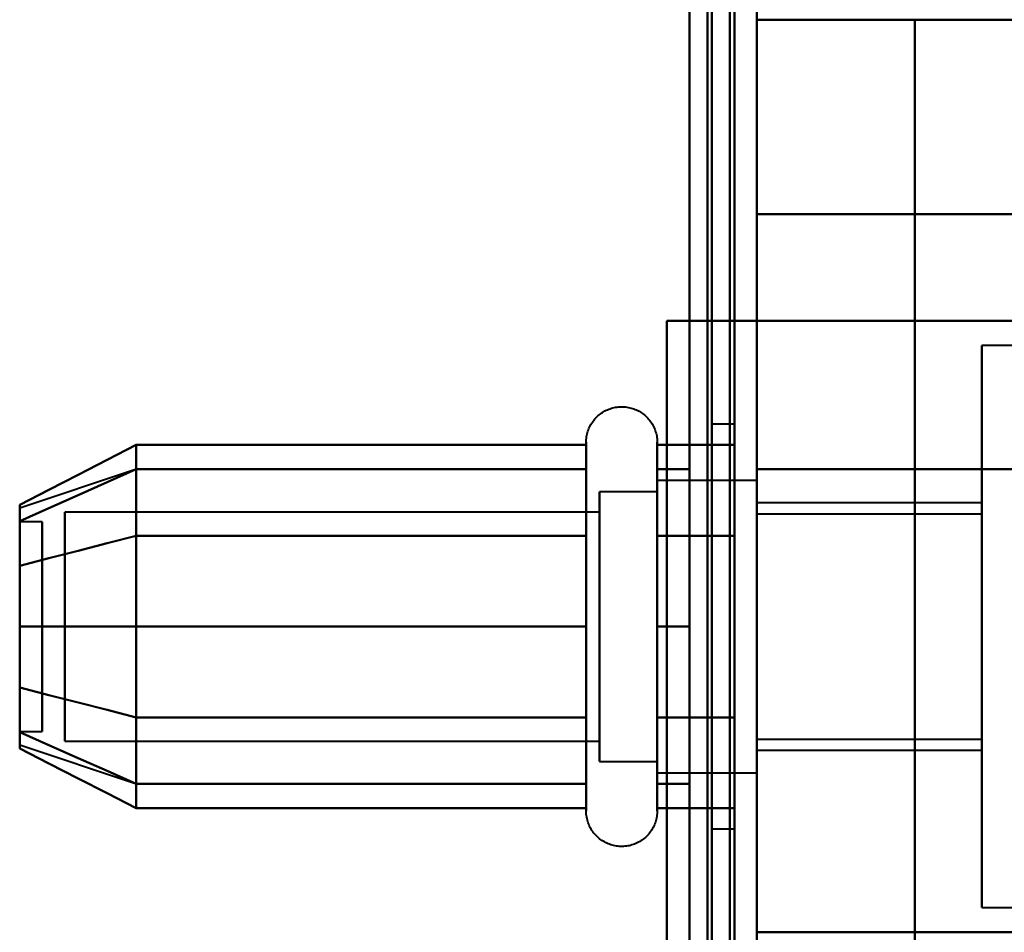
# Model space of a CAD drawing. Header units: millimetres. Extents: x -1087 to 1688, y -120 to 1210.
# Tile 62 of 92: x 724 to 746, y 275 to 295. Entities that reach past the tile are written whole.
import ezdxf

# ---------------------------------------------------------------- set-up
doc = ezdxf.new("R2010")
doc.units = ezdxf.units.MM
doc.layers.add('A-GENM', color=13, linetype='Continuous', lineweight=40)
doc.layers.add('G-IMPT', color=8, linetype='Continuous', lineweight=40)

# ---------------------------------------------------------------- blocks, each defined once
blk = doc.blocks.new('Maintenance r21 - Maintenance r21-762144-Arrière')
at = {"layer": 'A-GENM'}
for p, q in [((740, 1138), (740, 0)), ((740, 0), (740, 1138))]:
    blk.add_line(p, q, dxfattribs=at)
blk = doc.blocks.new('Souche connecteur circulaire R23 - Souche connecteur circulaire R23-762142-Arrière')
at = {"layer": 'A-GENM'}
blk.add_line((740, 380), (740, 180), dxfattribs=at)
blk = doc.blocks.new('NEXA 2000 CALQUES_dwg-762145-Arrière')
at = {"layer": 'G-IMPT'}
for p, q in [((739.5, 129.472), (739.5, 1137.272)), ((740, 128.972), (740, 1102.772)), ((739.5, 182.372), (739.5, 584.372)), ((739.5, 182.372), (739.5, 584.372)), ((740, 584.372), (740, 182.372)), ((740, 584.372), (740, 182.372)), ((739.5, 383.372), (739.5, 182.372)), ((740, 182.372), (740, 383.372)), ((750.5, 295.372), (740, 295.372)), ((740, 291.05), (740, 295.372)), ((740, 295.372), (740, 291.05)), ((740, 221.05), (740, 291.05)), ((740, 291.05), (740, 221.05)), ((739.4, 288.672), (740, 288.672)), ((740, 288.672), (739.4, 288.672)), ((740, 288.672), (740, 285.372)), ((740, 285.372), (740, 288.672)), ((769.77, 288.122), (745, 288.122)), ((745, 281.872), (745, 288.122)), ((745, 288.122), (745, 281.872)), ((739.5, 286.372), (739, 286.372)), ((739, 286.372), (739, 281.872)), ((739, 281.872), (739, 286.372)), ((739.5, 286.372), (739.5, 277.372)), ((739.5, 286.372), (739.5, 277.372)), ((739.5, 281.872), (739.5, 286.372)), ((739.5, 281.872), (739.5, 286.372)), ((736.204, 277.772), (736.204, 285.972)), ((736.204, 281.872), (736.204, 285.972)), ((736.204, 283.922), (736.204, 285.972)), ((737.785, 285.972), (737.785, 277.772)), ((737.785, 285.972), (737.785, 281.872)), ((737.785, 285.972), (737.785, 283.922)), ((726.189, 285.367), (723.611, 284.508)), ((736.204, 277.772), (736.204, 285.423)), ((737.785, 285.423), (737.785, 277.772)), ((740, 285.122), (737.785, 285.122)), ((740, 285.122), (737.785, 285.122)), ((737.785, 280.247), (737.785, 285.122)), ((737.785, 285.122), (737.785, 283.497)), ((737.785, 281.872), (737.785, 285.122)), ((737.785, 285.122), (737.785, 281.872)), ((737.785, 285.122), (737.785, 278.622)), ((740, 285.122), (740, 278.622)), ((740, 285.122), (740, 278.622)), ((740, 284.687), (740, 285.122)), ((740, 279.058), (740, 285.122)), ((740, 285.122), (740, 278.622)), ((740, 285.122), (740, 278.622)), ((740, 278.622), (740, 285.122)), ((740, 278.622), (740, 285.122)), ((737.785, 284.872), (736.5, 284.872)), ((737.785, 284.872), (736.5, 284.872)), ((736.5, 279.274), (736.5, 284.872)), ((736.5, 284.872), (736.5, 280.372)), ((736.5, 278.872), (736.5, 284.872)), ((736.5, 278.872), (736.5, 284.872)), ((736.5, 284.872), (736.5, 281.872)), ((737.785, 280.372), (737.785, 284.872)), ((737.785, 284.872), (737.785, 280.372)), ((737.785, 281.872), (737.785, 284.872)), ((737.785, 284.872), (737.785, 281.872)), ((737.785, 284.687), (737.785, 278.622)), ((740, 278.622), (740, 284.687)), ((745, 284.622), (740, 284.622)), ((740, 284.622), (740, 281.872)), ((740, 281.872), (740, 284.622)), ((745, 284.622), (745, 281.872)), ((745, 281.872), (745, 284.622)), ((736.5, 284.421), (724.611, 284.421)), ((736.5, 284.421), (724.611, 284.421)), ((724.611, 279.665), (724.611, 284.421)), ((724.611, 284.421), (724.611, 279.665)), ((724.611, 279.324), (724.611, 284.421)), ((724.611, 279.324), (724.611, 284.421)), ((724.611, 284.421), (724.611, 279.324)), ((724.611, 284.421), (724.611, 279.324)), ((736.5, 278.872), (736.5, 284.47)), ((736.5, 279.665), (736.5, 284.421)), ((736.5, 284.421), (736.5, 279.665)), ((736.5, 279.324), (736.5, 284.421)), ((736.5, 279.324), (736.5, 284.421)), ((736.5, 284.421), (736.5, 279.324)), ((736.5, 284.421), (736.5, 279.324)), ((745, 284.372), (740, 284.372)), ((740, 281.872), (740, 284.372)), ((740, 284.372), (740, 281.872)), ((745, 284.372), (745, 281.872)), ((745, 281.872), (745, 284.372)), ((724.111, 284.202), (723.611, 284.202)), ((724.111, 284.202), (723.611, 284.202)), ((723.611, 284.202), (723.611, 279.98)), ((723.611, 279.98), (723.611, 284.202)), ((723.611, 284.202), (723.611, 280.914)), ((723.611, 280.914), (723.611, 284.202)), ((724.111, 284.202), (724.111, 279.98)), ((724.111, 279.98), (724.111, 284.202)), ((724.111, 284.202), (724.111, 280.914)), ((724.111, 280.914), (724.111, 284.202)), ((724.611, 279.324), (724.611, 284.079)), ((724.611, 284.079), (724.611, 279.324)), ((736.204, 278.322), (736.204, 283.922)), ((736.5, 279.324), (736.5, 284.079)), ((736.5, 284.079), (736.5, 279.324)), ((737.785, 283.922), (737.785, 278.322)), ((723.611, 283.764), (723.611, 279.542)), ((723.611, 279.542), (723.611, 283.764)), ((724.111, 283.764), (724.111, 279.542)), ((724.111, 279.542), (724.111, 283.764)), ((737.785, 278.622), (737.785, 283.497)), ((737.785, 283.497), (737.785, 279.058)), ((736.5, 283.372), (736.5, 279.274)), ((737.785, 278.872), (737.785, 283.372)), ((737.785, 283.372), (737.785, 278.872)), ((723.611, 282.831), (723.611, 279.542)), ((723.611, 279.542), (723.611, 282.831)), ((724.111, 282.831), (724.111, 279.542)), ((724.111, 279.542), (724.111, 282.831)), ((736.204, 277.772), (736.204, 281.872)), ((736.5, 281.872), (736.5, 278.872)), ((736.5, 281.872), (736.5, 278.872)), ((737.785, 281.872), (737.785, 277.772)), ((737.785, 278.872), (737.785, 281.872)), ((737.785, 278.622), (737.785, 281.872)), ((737.785, 281.872), (737.785, 278.872)), ((737.785, 281.872), (737.785, 278.622)), ((739, 281.872), (739, 277.372)), ((739, 277.372), (739, 281.872)), ((739.5, 277.372), (739.5, 281.872)), ((740, 279.372), (740, 281.872)), ((740, 281.872), (740, 279.372)), ((740, 281.872), (740, 279.122)), ((740, 279.122), (740, 281.872)), ((745, 281.872), (745, 279.372)), ((745, 279.372), (745, 281.872)), ((745, 275.622), (745, 281.872)), ((745, 281.872), (745, 279.122)), ((745, 279.122), (745, 281.872)), ((745, 281.872), (745, 275.622)), ((736.5, 280.372), (736.5, 278.872)), ((723.611, 279.542), (724.111, 279.542)), ((723.611, 279.542), (724.111, 279.542)), ((724.611, 279.324), (736.5, 279.324)), ((724.611, 279.324), (736.5, 279.324)), ((740, 279.372), (745, 279.372)), ((726.189, 278.377), (723.611, 279.237)), ((740, 279.122), (745, 279.122)), ((736.5, 278.872), (737.785, 278.872)), ((736.5, 278.872), (737.785, 278.872)), ((737.785, 278.622), (740, 278.622)), ((737.785, 278.622), (740, 278.622)), ((739, 277.372), (739.5, 277.372)), ((745, 275.622), (769.77, 275.622))]:
    blk.add_line(p, q, dxfattribs=at)
at = {"layer": 'G-IMPT', "flags": 128}
for points in [[(739.4, 128.972), (739.4, 381.172), (739.4, 633.372), (739.4, 885.572), (739.4, 1137.772)], [(739.4, 1137.772), (739.4, 885.572), (739.4, 633.372), (739.4, 381.172), (739.4, 128.972)], [(739.4, 128.972), (739.4, 381.172), (739.4, 633.372), (739.4, 885.572), (739.4, 1137.772)], [(739.5, 1137.772), (739.5, 885.572), (739.5, 633.372), (739.5, 381.172), (739.5, 128.972)], [(740, 1137.772), (740, 885.572), (740, 633.372), (740, 381.172), (740, 128.972)], [(740, 128.972), (740, 381.172), (740, 633.372), (740, 885.572), (740, 1137.772)], [(738.9, 1137.272), (738.9, 885.322), (738.9, 633.372), (738.9, 381.422), (738.9, 129.472)], [(738.9, 129.472), (738.9, 381.422), (738.9, 633.372), (738.9, 885.322), (738.9, 1137.272)], [(738.9, 1137.272), (738.9, 885.322), (738.9, 633.372), (738.9, 381.422), (738.9, 129.472)], [(739, 129.472), (739, 381.422), (739, 633.372), (739, 885.322), (739, 1137.272)], [(739, 1137.272), (739, 885.322), (739, 633.372), (739, 381.422), (739, 129.472)], [(739, 129.472), (739, 381.422), (739, 633.372), (739, 885.322), (739, 1137.272)], [(739.5, 129.472), (739.5, 381.422), (739.5, 633.372), (739.5, 885.322), (739.5, 1137.272)], [(739.5, 1137.272), (739.5, 885.322), (739.5, 633.372), (739.5, 381.422), (739.5, 129.472)], [(739.5, 129.472), (739.5, 381.422), (739.5, 633.372), (739.5, 885.322), (739.5, 1137.272)], [(739.5, 1137.272), (739.5, 885.322), (739.5, 633.372), (739.5, 381.422), (739.5, 129.472)], [(739.5, 129.472), (739.5, 381.422), (739.5, 633.372), (739.5, 885.322), (739.5, 1137.272)], [(739.5, 1137.272), (739.5, 885.322), (739.5, 633.372), (739.5, 381.422), (739.5, 129.472)], [(739.4, 1102.772), (739.4, 859.322), (739.4, 615.872), (739.4, 372.422), (739.4, 128.972)], [(739.4, 128.972), (739.4, 372.422), (739.4, 615.872), (739.4, 859.322), (739.4, 1102.772)], [(739.4, 1102.772), (739.4, 859.322), (739.4, 615.872), (739.4, 372.422), (739.4, 128.972)], [(739.5, 128.972), (739.5, 372.422), (739.5, 615.872), (739.5, 859.322), (739.5, 1102.772)], [(740, 128.972), (740, 372.422), (740, 615.872), (740, 859.322), (740, 1102.772)], [(740, 1102.772), (740, 859.322), (740, 615.872), (740, 372.422), (740, 128.972)], [(738.5, 1102.272), (738.5, 859.072), (738.5, 615.872), (738.5, 372.672), (738.5, 129.472)], [(738.5, 129.472), (738.5, 372.672), (738.5, 615.872), (738.5, 859.072), (738.5, 1102.272)], [(738.5, 1102.272), (738.5, 859.072), (738.5, 615.872), (738.5, 372.672), (738.5, 129.472)], [(738.5, 129.472), (738.5, 372.672), (738.5, 615.872), (738.5, 859.072), (738.5, 1102.272)], [(738.5, 288.672), (738.5, 452.272), (738.5, 615.872), (738.5, 779.472), (738.5, 943.072)], [(738.5, 288.672), (738.5, 452.272), (738.5, 615.872), (738.5, 779.472), (738.5, 943.072)], [(738.5, 943.072), (738.5, 779.472), (738.5, 615.872), (738.5, 452.272), (738.5, 288.672)], [(738.5, 943.072), (738.5, 779.472), (738.5, 615.872), (738.5, 452.272), (738.5, 288.672)], [(739.4, 288.672), (739.4, 452.272), (739.4, 615.872), (739.4, 779.472), (739.4, 943.072)], [(739.4, 943.072), (739.4, 779.472), (739.4, 615.872), (739.4, 452.272), (739.4, 288.672)], [(739.4, 288.672), (739.4, 452.272), (739.4, 615.872), (739.4, 779.472), (739.4, 943.072)], [(739.5, 943.072), (739.5, 779.472), (739.5, 615.872), (739.5, 452.272), (739.5, 288.672)], [(740, 288.672), (740, 452.272), (740, 615.872), (740, 779.472), (740, 943.072)], [(740, 943.072), (740, 779.472), (740, 615.872), (740, 452.272), (740, 288.672)], [(740, 943.072), (740, 779.472), (740, 615.872), (740, 452.272), (740, 288.672)], [(740, 288.672), (740, 452.272), (740, 615.872), (740, 779.472), (740, 943.072)], [(738.5, 195.872), (738.5, 225.872), (738.5, 255.872), (738.5, 285.872), (738.5, 315.872)], [(738.5, 315.872), (738.5, 285.872), (738.5, 255.872), (738.5, 225.872), (738.5, 195.872)], [(738.5, 195.872), (738.5, 225.872), (738.5, 255.872), (738.5, 285.872), (738.5, 315.872)], [(738.5, 315.872), (738.5, 285.872), (738.5, 255.872), (738.5, 225.872), (738.5, 195.872)], [(739.5, 315.872), (739.5, 285.872), (739.5, 255.872), (739.5, 225.872), (739.5, 195.872)], [(739.5, 195.872), (739.5, 225.872), (739.5, 255.872), (739.5, 285.872), (739.5, 315.872)], [(739.5, 315.872), (739.5, 285.872), (739.5, 255.872), (739.5, 225.872), (739.5, 195.872)], [(739.5, 195.872), (739.5, 225.872), (739.5, 255.872), (739.5, 285.872), (739.5, 315.872)], [(750.5, 295.372), (747.875, 295.372), (745.25, 295.372), (742.625, 295.372), (740, 295.372)], [(740, 216.372), (740, 236.122), (740, 255.872), (740, 275.622), (740, 295.372)], [(740, 295.372), (740.877, 295.372), (741.754, 295.372), (742.631, 295.372), (743.509, 295.372)], [(743.509, 295.372), (742.631, 295.372), (741.754, 295.372), (740.877, 295.372), (740, 295.372)], [(740, 295.372), (742.625, 295.372), (745.25, 295.372), (747.875, 295.372), (750.5, 295.372)], [(740, 295.372), (740, 275.622), (740, 255.872), (740, 236.122), (740, 216.372)], [(743.509, 295.372), (743.509, 275.622), (743.509, 255.872), (743.509, 236.122), (743.509, 216.372)], [(743.509, 216.372), (743.509, 236.122), (743.509, 255.872), (743.509, 275.622), (743.509, 295.372)], [(746, 295.372), (745.377, 295.372), (744.754, 295.372), (744.131, 295.372), (743.509, 295.372)], [(750.5, 291.05), (747.875, 291.05), (745.25, 291.05), (742.625, 291.05), (740, 291.05)], [(740, 291.05), (742.625, 291.05), (745.25, 291.05), (747.875, 291.05), (750.5, 291.05)], [(738, 223.072), (738, 239.472), (738, 255.872), (738, 272.272), (738, 288.672)], [(738, 288.672), (738, 272.272), (738, 255.872), (738, 239.472), (738, 223.072)], [(738, 223.072), (738, 239.472), (738, 255.872), (738, 272.272), (738, 288.672)], [(738, 288.672), (738.5, 288.672), (739, 288.672), (739.5, 288.672), (740, 288.672)], [(738, 288.672), (738.35, 288.672), (738.7, 288.672), (739.05, 288.672), (739.4, 288.672)], [(740, 288.672), (739.5, 288.672), (739, 288.672), (738.5, 288.672), (738, 288.672)], [(738, 223.072), (738, 239.472), (738, 255.872), (738, 272.272), (738, 288.672)], [(738, 288.672), (738.125, 288.672), (738.25, 288.672), (738.375, 288.672), (738.5, 288.672)], [(738, 288.672), (738, 272.272), (738, 255.872), (738, 239.472), (738, 223.072)], [(739.4, 288.672), (739.05, 288.672), (738.7, 288.672), (738.35, 288.672), (738, 288.672)], [(738.5, 288.672), (738.375, 288.672), (738.25, 288.672), (738.125, 288.672), (738, 288.672)], [(738, 288.672), (738.375, 288.672), (738.75, 288.672), (739.125, 288.672), (739.5, 288.672)], [(739.5, 288.672), (739.125, 288.672), (738.75, 288.672), (738.375, 288.672), (738, 288.672)], [(738, 288.672), (738, 272.272), (738, 255.872), (738, 239.472), (738, 223.072)], [(738.5, 288.672), (738.725, 288.672), (738.95, 288.672), (739.175, 288.672), (739.4, 288.672)], [(739.45, 288.672), (739.212, 288.672), (738.975, 288.672), (738.737, 288.672), (738.5, 288.672)], [(739.5, 288.672), (739.487, 288.672), (739.475, 288.672), (739.462, 288.672), (739.45, 288.672)], [(739.5, 288.672), (739.5, 272.272), (739.5, 255.872), (739.5, 239.472), (739.5, 223.072)], [(739.5, 223.072), (739.5, 239.472), (739.5, 255.872), (739.5, 272.272), (739.5, 288.672)], [(740, 223.072), (740, 239.472), (740, 255.872), (740, 272.272), (740, 288.672)], [(740, 288.672), (740, 272.272), (740, 255.872), (740, 239.472), (740, 223.072)], [(740, 288.672), (740, 272.272), (740, 255.872), (740, 239.472), (740, 223.072)], [(740, 223.072), (740, 239.472), (740, 255.872), (740, 272.272), (740, 288.672)], [(740, 288.672), (745.543, 288.672), (751.085, 288.672), (756.628, 288.672), (762.17, 288.672)], [(769.152, 288.672), (761.864, 288.672), (754.576, 288.672), (747.288, 288.672), (740, 288.672)], [(740, 288.672), (740, 272.272), (740, 255.872), (740, 239.472), (740, 223.072)], [(740, 288.672), (747.288, 288.672), (754.576, 288.672), (761.864, 288.672), (769.152, 288.672)], [(762.17, 288.672), (756.628, 288.672), (751.085, 288.672), (745.543, 288.672), (740, 288.672)], [(740, 223.072), (740, 239.472), (740, 255.872), (740, 272.272), (740, 288.672)], [(736.204, 285.972), (736.205, 286.004), (736.207, 286.035), (736.21, 286.067), (736.214, 286.098), (736.22, 286.129), (736.227, 286.16), (736.235, 286.191), (736.244, 286.221), (736.255, 286.251), (736.267, 286.28), (736.28, 286.309), (736.294, 286.337), (736.309, 286.365), (736.325, 286.392), (736.342, 286.419), (736.361, 286.444), (736.38, 286.469), (736.4, 286.493), (736.422, 286.517), (736.444, 286.539), (736.467, 286.561), (736.491, 286.582), (736.516, 286.601), (736.541, 286.62), (736.568, 286.637), (736.595, 286.654), (736.622, 286.669), (736.65, 286.684), (736.679, 286.697), (736.708, 286.709), (736.738, 286.72), (736.768, 286.73), (736.799, 286.738), (736.829, 286.745), (736.86, 286.751), (736.892, 286.756), (736.923, 286.759), (736.955, 286.762), (736.986, 286.763), (737.018, 286.762), (737.049, 286.761), (737.081, 286.758), (737.112, 286.754), (737.143, 286.749), (737.174, 286.742), (737.205, 286.734), (737.235, 286.725), (737.265, 286.715), (737.295, 286.704), (737.324, 286.691), (737.352, 286.677), (737.38, 286.662), (737.407, 286.646), (737.434, 286.629), (737.46, 286.611), (737.485, 286.592), (737.509, 286.572), (737.533, 286.551), (737.556, 286.529), (737.578, 286.506), (737.598, 286.482), (737.618, 286.458), (737.637, 286.433), (737.655, 286.407), (737.672, 286.38), (737.688, 286.352), (737.702, 286.324), (737.716, 286.296), (737.728, 286.267), (737.739, 286.237), (737.749, 286.207), (737.758, 286.177), (737.766, 286.146), (737.772, 286.115), (737.777, 286.084), (737.781, 286.052), (737.784, 286.021), (737.785, 285.989), (737.785, 285.972)], [(736.204, 285.972), (736.205, 286.004), (736.207, 286.035), (736.21, 286.067), (736.214, 286.098), (736.22, 286.129), (736.227, 286.16), (736.235, 286.191), (736.244, 286.221), (736.255, 286.251), (736.267, 286.28), (736.28, 286.309), (736.294, 286.337), (736.309, 286.365), (736.325, 286.392), (736.342, 286.419), (736.361, 286.444), (736.38, 286.469), (736.4, 286.493), (736.422, 286.517), (736.444, 286.539), (736.467, 286.561), (736.491, 286.582), (736.516, 286.601), (736.541, 286.62), (736.568, 286.637), (736.595, 286.654), (736.622, 286.669), (736.65, 286.684), (736.679, 286.697), (736.708, 286.709), (736.738, 286.72), (736.768, 286.73), (736.799, 286.738), (736.829, 286.745), (736.86, 286.751), (736.892, 286.756), (736.923, 286.759), (736.955, 286.762), (736.986, 286.763), (737.018, 286.762), (737.049, 286.761), (737.081, 286.758), (737.112, 286.754), (737.143, 286.749), (737.174, 286.742), (737.205, 286.734), (737.235, 286.725), (737.265, 286.715), (737.295, 286.704), (737.324, 286.691), (737.352, 286.677), (737.38, 286.662), (737.407, 286.646), (737.434, 286.629), (737.46, 286.611), (737.485, 286.592), (737.509, 286.572), (737.533, 286.551), (737.556, 286.529), (737.578, 286.506), (737.598, 286.482), (737.618, 286.458), (737.637, 286.433), (737.655, 286.407), (737.672, 286.38), (737.688, 286.352), (737.702, 286.324), (737.716, 286.296), (737.728, 286.267), (737.739, 286.237), (737.749, 286.207), (737.758, 286.177), (737.766, 286.146), (737.772, 286.115), (737.777, 286.084), (737.781, 286.052), (737.784, 286.021), (737.785, 285.989), (737.785, 285.972)], [(726.204, 285.914), (725.556, 285.581), (724.908, 285.248), (724.259, 284.914), (723.611, 284.581)], [(723.611, 284.581), (724.259, 284.914), (724.908, 285.248), (725.556, 285.581), (726.204, 285.914)], [(726.204, 283.893), (726.204, 284.398), (726.204, 284.903), (726.204, 285.409), (726.204, 285.914)], [(726.204, 285.914), (726.204, 285.409), (726.204, 284.903), (726.204, 284.398), (726.204, 283.893)], [(726.204, 285.914), (726.204, 285.409), (726.204, 284.903), (726.204, 284.398), (726.204, 283.893)], [(736.204, 285.914), (733.704, 285.914), (731.204, 285.914), (728.704, 285.914), (726.204, 285.914)], [(726.204, 283.893), (726.204, 284.398), (726.204, 284.903), (726.204, 285.409), (726.204, 285.914)], [(726.204, 285.914), (728.704, 285.914), (731.204, 285.914), (733.704, 285.914), (736.204, 285.914)], [(736.204, 277.772), (736.204, 277.776), (736.204, 277.785), (736.204, 277.802), (736.204, 277.825), (736.204, 277.854), (736.204, 277.89), (736.204, 277.932), (736.204, 277.98), (736.204, 278.035), (736.204, 278.096), (736.204, 278.163), (736.204, 278.236), (736.204, 278.314), (736.204, 278.399), (736.204, 278.488), (736.204, 278.584), (736.204, 278.684), (736.204, 278.79), (736.204, 278.9), (736.204, 279.016), (736.204, 279.136), (736.204, 279.26), (736.204, 279.388), (736.204, 279.521), (736.204, 279.657), (736.204, 279.797), (736.204, 279.94), (736.204, 280.086), (736.204, 280.235), (736.204, 280.387), (736.204, 280.541), (736.204, 280.697), (736.204, 280.855), (736.204, 281.014), (736.204, 281.175), (736.204, 281.338), (736.204, 281.501), (736.204, 281.664), (736.204, 281.828), (736.204, 281.992), (736.204, 282.156), (736.204, 282.319), (736.204, 282.482), (736.204, 282.643), (736.204, 282.804), (736.204, 282.963), (736.204, 283.12), (736.204, 283.275), (736.204, 283.428), (736.204, 283.579), (736.204, 283.726), (736.204, 283.871), (736.204, 284.013), (736.204, 284.151), (736.204, 284.285), (736.204, 284.416), (736.204, 284.542), (736.204, 284.665), (736.204, 284.782), (736.204, 284.896), (736.204, 285.004), (736.204, 285.107), (736.204, 285.205), (736.204, 285.298), (736.204, 285.386), (736.204, 285.467), (736.204, 285.543), (736.204, 285.613), (736.204, 285.677), (736.204, 285.735), (736.204, 285.787), (736.204, 285.833), (736.204, 285.872), (736.204, 285.905), (736.204, 285.931), (736.204, 285.951), (736.204, 285.965), (736.204, 285.971), (736.204, 285.972)], [(736.204, 285.972), (736.204, 285.969), (736.204, 285.959), (736.204, 285.943), (736.204, 285.92), (736.204, 285.891), (736.204, 285.855), (736.204, 285.813), (736.204, 285.764), (736.204, 285.709), (736.204, 285.649), (736.204, 285.582), (736.204, 285.509), (736.204, 285.43), (736.204, 285.346), (736.204, 285.256), (736.204, 285.161), (736.204, 285.06), (736.204, 284.955), (736.204, 284.844), (736.204, 284.729), (736.204, 284.609), (736.204, 284.485), (736.204, 284.356), (736.204, 284.224), (736.204, 284.088), (736.204, 283.948), (736.204, 283.805), (736.204, 283.659), (736.204, 283.51), (736.204, 283.358), (736.204, 283.204), (736.204, 283.048), (736.204, 282.89), (736.204, 282.73), (736.204, 282.569), (736.204, 282.407), (736.204, 282.244), (736.204, 282.08), (736.204, 281.917), (736.204, 281.753), (736.204, 281.589), (736.204, 281.425), (736.204, 281.263), (736.204, 281.101), (736.204, 280.941), (736.204, 280.782), (736.204, 280.625), (736.204, 280.469), (736.204, 280.317), (736.204, 280.166), (736.204, 280.018), (736.204, 279.874), (736.204, 279.732), (736.204, 279.594), (736.204, 279.459), (736.204, 279.329), (736.204, 279.202), (736.204, 279.08), (736.204, 278.962), (736.204, 278.849), (736.204, 278.741), (736.204, 278.637), (736.204, 278.539), (736.204, 278.446), (736.204, 278.359), (736.204, 278.277), (736.204, 278.201), (736.204, 278.131), (736.204, 278.067), (736.204, 278.009), (736.204, 277.957), (736.204, 277.912), (736.204, 277.873), (736.204, 277.84), (736.204, 277.813), (736.204, 277.793), (736.204, 277.78), (736.204, 277.773), (736.204, 277.772)], [(736.204, 285.972), (736.204, 285.969), (736.204, 285.959), (736.204, 285.943), (736.204, 285.92), (736.204, 285.891), (736.204, 285.855), (736.204, 285.813), (736.204, 285.764), (736.204, 285.709), (736.204, 285.649), (736.204, 285.582), (736.204, 285.509), (736.204, 285.43), (736.204, 285.346), (736.204, 285.256), (736.204, 285.161), (736.204, 285.06), (736.204, 284.955), (736.204, 284.844), (736.204, 284.729), (736.204, 284.609), (736.204, 284.485), (736.204, 284.356), (736.204, 284.224), (736.204, 284.088), (736.204, 283.948), (736.204, 283.805), (736.204, 283.659), (736.204, 283.51), (736.204, 283.358), (736.204, 283.204), (736.204, 283.048), (736.204, 282.89), (736.204, 282.73), (736.204, 282.569), (736.204, 282.407), (736.204, 282.244), (736.204, 282.08), (736.204, 281.917), (736.204, 281.753), (736.204, 281.589), (736.204, 281.425), (736.204, 281.263), (736.204, 281.101), (736.204, 280.941), (736.204, 280.782), (736.204, 280.625), (736.204, 280.469), (736.204, 280.317), (736.204, 280.166), (736.204, 280.018), (736.204, 279.874), (736.204, 279.732), (736.204, 279.594), (736.204, 279.459), (736.204, 279.329), (736.204, 279.202), (736.204, 279.08), (736.204, 278.962), (736.204, 278.849), (736.204, 278.741), (736.204, 278.637), (736.204, 278.539), (736.204, 278.446), (736.204, 278.359), (736.204, 278.322)], [(736.204, 285.423), (736.204, 285.502), (736.204, 285.575), (736.204, 285.643), (736.204, 285.704), (736.204, 285.76), (736.204, 285.809), (736.204, 285.851), (736.204, 285.888), (736.204, 285.918), (736.204, 285.941), (736.204, 285.958), (736.204, 285.968), (736.204, 285.972)], [(736.204, 283.893), (736.204, 284.398), (736.204, 284.903), (736.204, 285.409), (736.204, 285.914)], [(736.204, 285.914), (736.204, 285.409), (736.204, 284.903), (736.204, 284.398), (736.204, 283.893)], [(737.785, 285.972), (737.785, 285.969), (737.785, 285.959), (737.785, 285.943), (737.785, 285.92), (737.785, 285.891), (737.785, 285.855), (737.785, 285.813), (737.785, 285.764), (737.785, 285.709), (737.785, 285.649), (737.785, 285.582), (737.785, 285.509), (737.785, 285.43), (737.785, 285.346), (737.785, 285.256), (737.785, 285.161), (737.785, 285.06), (737.785, 284.955), (737.785, 284.844), (737.785, 284.729), (737.785, 284.609), (737.785, 284.485), (737.785, 284.356), (737.785, 284.224), (737.785, 284.088), (737.785, 283.948), (737.785, 283.805), (737.785, 283.659), (737.785, 283.51), (737.785, 283.358), (737.785, 283.204), (737.785, 283.048), (737.785, 282.89), (737.785, 282.73), (737.785, 282.569), (737.785, 282.407), (737.785, 282.244), (737.785, 282.08), (737.785, 281.917), (737.785, 281.753), (737.785, 281.589), (737.785, 281.425), (737.785, 281.263), (737.785, 281.101), (737.785, 280.941), (737.785, 280.782), (737.785, 280.625), (737.785, 280.469), (737.785, 280.317), (737.785, 280.166), (737.785, 280.018), (737.785, 279.874), (737.785, 279.732), (737.785, 279.594), (737.785, 279.459), (737.785, 279.329), (737.785, 279.202), (737.785, 279.08), (737.785, 278.962), (737.785, 278.849), (737.785, 278.741), (737.785, 278.637), (737.785, 278.539), (737.785, 278.446), (737.785, 278.359), (737.785, 278.277), (737.785, 278.201), (737.785, 278.131), (737.785, 278.067), (737.785, 278.009), (737.785, 277.957), (737.785, 277.912), (737.785, 277.873), (737.785, 277.84), (737.785, 277.813), (737.785, 277.793), (737.785, 277.78), (737.785, 277.773), (737.785, 277.772)], [(737.785, 277.772), (737.785, 277.776), (737.785, 277.785), (737.785, 277.802), (737.785, 277.825), (737.785, 277.854), (737.785, 277.89), (737.785, 277.932), (737.785, 277.98), (737.785, 278.035), (737.785, 278.096), (737.785, 278.163), (737.785, 278.236), (737.785, 278.314), (737.785, 278.399), (737.785, 278.488), (737.785, 278.584), (737.785, 278.684), (737.785, 278.79), (737.785, 278.9), (737.785, 279.016), (737.785, 279.136), (737.785, 279.26), (737.785, 279.388), (737.785, 279.521), (737.785, 279.657), (737.785, 279.797), (737.785, 279.94), (737.785, 280.086), (737.785, 280.235), (737.785, 280.387), (737.785, 280.541), (737.785, 280.697), (737.785, 280.855), (737.785, 281.014), (737.785, 281.175), (737.785, 281.338), (737.785, 281.501), (737.785, 281.664), (737.785, 281.828), (737.785, 281.992), (737.785, 282.156), (737.785, 282.319), (737.785, 282.482), (737.785, 282.643), (737.785, 282.804), (737.785, 282.963), (737.785, 283.12), (737.785, 283.275), (737.785, 283.428), (737.785, 283.579), (737.785, 283.726), (737.785, 283.871), (737.785, 284.013), (737.785, 284.151), (737.785, 284.285), (737.785, 284.416), (737.785, 284.542), (737.785, 284.665), (737.785, 284.782), (737.785, 284.896), (737.785, 285.004), (737.785, 285.107), (737.785, 285.205), (737.785, 285.298), (737.785, 285.386), (737.785, 285.467), (737.785, 285.543), (737.785, 285.613), (737.785, 285.677), (737.785, 285.735), (737.785, 285.787), (737.785, 285.833), (737.785, 285.872), (737.785, 285.905), (737.785, 285.931), (737.785, 285.951), (737.785, 285.965), (737.785, 285.971), (737.785, 285.972)], [(737.785, 285.972), (737.785, 285.969), (737.785, 285.959), (737.785, 285.943), (737.785, 285.92), (737.785, 285.891), (737.785, 285.855), (737.785, 285.813), (737.785, 285.764), (737.785, 285.709), (737.785, 285.649), (737.785, 285.582), (737.785, 285.509), (737.785, 285.43), (737.785, 285.423)], [(737.785, 278.322), (737.785, 278.406), (737.785, 278.497), (737.785, 278.593), (737.785, 278.694), (737.785, 278.8), (737.785, 278.911), (737.785, 279.026), (737.785, 279.147), (737.785, 279.271), (737.785, 279.4), (737.785, 279.533), (737.785, 279.669), (737.785, 279.81), (737.785, 279.953), (737.785, 280.099), (737.785, 280.249), (737.785, 280.4), (737.785, 280.555), (737.785, 280.711), (737.785, 280.869), (737.785, 281.029), (737.785, 281.19), (737.785, 281.352), (737.785, 281.515), (737.785, 281.679), (737.785, 281.843), (737.785, 282.007), (737.785, 282.171), (737.785, 282.334), (737.785, 282.496), (737.785, 282.658), (737.785, 282.818), (737.785, 282.977), (737.785, 283.134), (737.785, 283.289), (737.785, 283.442), (737.785, 283.592), (737.785, 283.739), (737.785, 283.884), (737.785, 284.025), (737.785, 284.163), (737.785, 284.297), (737.785, 284.427), (737.785, 284.554), (737.785, 284.675), (737.785, 284.793), (737.785, 284.906), (737.785, 285.013), (737.785, 285.116), (737.785, 285.214), (737.785, 285.306), (737.785, 285.393), (737.785, 285.474), (737.785, 285.55), (737.785, 285.619), (737.785, 285.683), (737.785, 285.74), (737.785, 285.792), (737.785, 285.837), (737.785, 285.875), (737.785, 285.908), (737.785, 285.933), (737.785, 285.953), (737.785, 285.965), (737.785, 285.972), (737.785, 285.972)], [(739.5, 285.914), (739.071, 285.914), (738.643, 285.914), (738.214, 285.914), (737.785, 285.914)], [(737.785, 285.914), (737.785, 285.409), (737.785, 284.903), (737.785, 284.398), (737.785, 283.893)], [(737.785, 285.914), (738.214, 285.914), (738.643, 285.914), (739.071, 285.914), (739.5, 285.914)], [(737.785, 283.893), (737.785, 284.398), (737.785, 284.903), (737.785, 285.409), (737.785, 285.914)], [(739.5, 283.893), (739.5, 284.398), (739.5, 284.903), (739.5, 285.409), (739.5, 285.914)], [(739.5, 285.914), (739.5, 285.409), (739.5, 284.903), (739.5, 284.398), (739.5, 283.893)], [(739.5, 283.893), (739.5, 284.398), (739.5, 284.903), (739.5, 285.409), (739.5, 285.914)], [(739.5, 285.914), (739.5, 285.409), (739.5, 284.903), (739.5, 284.398), (739.5, 283.893)], [(726.204, 285.372), (725.556, 285.084), (724.908, 284.795), (724.259, 284.507), (723.611, 284.218)], [(723.611, 284.218), (724.259, 284.507), (724.908, 284.795), (725.556, 285.084), (726.204, 285.372)], [(726.204, 285.372), (725.556, 285.084), (724.908, 284.795), (724.259, 284.507), (723.611, 284.218)], [(723.611, 284.218), (724.259, 284.507), (724.908, 284.795), (725.556, 285.084), (726.204, 285.372)], [(726.204, 281.872), (726.204, 282.747), (726.204, 283.622), (726.204, 284.497), (726.204, 285.372)], [(726.204, 285.372), (726.204, 284.497), (726.204, 283.622), (726.204, 282.747), (726.204, 281.872)], [(726.204, 285.372), (726.204, 284.497), (726.204, 283.622), (726.204, 282.747), (726.204, 281.872)], [(736.204, 285.372), (733.704, 285.372), (731.204, 285.372), (728.704, 285.372), (726.204, 285.372)], [(726.204, 285.372), (728.704, 285.372), (731.204, 285.372), (733.704, 285.372), (736.204, 285.372)], [(736.204, 285.372), (733.704, 285.372), (731.204, 285.372), (728.704, 285.372), (726.204, 285.372)], [(726.204, 281.872), (726.204, 282.747), (726.204, 283.622), (726.204, 284.497), (726.204, 285.372)], [(726.204, 285.372), (728.704, 285.372), (731.204, 285.372), (733.704, 285.372), (736.204, 285.372)], [(736.204, 277.772), (736.204, 277.776), (736.204, 277.785), (736.204, 277.802), (736.204, 277.825), (736.204, 277.854), (736.204, 277.89), (736.204, 277.932), (736.204, 277.98), (736.204, 278.035), (736.204, 278.096), (736.204, 278.163), (736.204, 278.236), (736.204, 278.314), (736.204, 278.399), (736.204, 278.488), (736.204, 278.584), (736.204, 278.684), (736.204, 278.79), (736.204, 278.9), (736.204, 279.016), (736.204, 279.136), (736.204, 279.26), (736.204, 279.388), (736.204, 279.521), (736.204, 279.657), (736.204, 279.797), (736.204, 279.94), (736.204, 280.086), (736.204, 280.235), (736.204, 280.387), (736.204, 280.541), (736.204, 280.697), (736.204, 280.855), (736.204, 281.014), (736.204, 281.175), (736.204, 281.338), (736.204, 281.501), (736.204, 281.664), (736.204, 281.828), (736.204, 281.992), (736.204, 282.156), (736.204, 282.319), (736.204, 282.482), (736.204, 282.643), (736.204, 282.804), (736.204, 282.963), (736.204, 283.12), (736.204, 283.275), (736.204, 283.428), (736.204, 283.579), (736.204, 283.726), (736.204, 283.871), (736.204, 284.013), (736.204, 284.151), (736.204, 284.285), (736.204, 284.416), (736.204, 284.542), (736.204, 284.665), (736.204, 284.782), (736.204, 284.896), (736.204, 285.004), (736.204, 285.107), (736.204, 285.205), (736.204, 285.298), (736.204, 285.386), (736.204, 285.423)], [(736.204, 281.872), (736.204, 282.747), (736.204, 283.622), (736.204, 284.497), (736.204, 285.372)], [(736.204, 285.372), (736.204, 284.497), (736.204, 283.622), (736.204, 282.747), (736.204, 281.872)], [(737.785, 285.423), (737.785, 285.338), (737.785, 285.248), (737.785, 285.152), (737.785, 285.051), (737.785, 284.945), (737.785, 284.834), (737.785, 284.718), (737.785, 284.598), (737.785, 284.473), (737.785, 284.344), (737.785, 284.212), (737.785, 284.075), (737.785, 283.935), (737.785, 283.792), (737.785, 283.645), (737.785, 283.496), (737.785, 283.344), (737.785, 283.19), (737.785, 283.034), (737.785, 282.876), (737.785, 282.716), (737.785, 282.555), (737.785, 282.392), (737.785, 282.229), (737.785, 282.066), (737.785, 281.902), (737.785, 281.738), (737.785, 281.574), (737.785, 281.411), (737.785, 281.248), (737.785, 281.087), (737.785, 280.926), (737.785, 280.768), (737.785, 280.611), (737.785, 280.456), (737.785, 280.303), (737.785, 280.153), (737.785, 280.005), (737.785, 279.861), (737.785, 279.719), (737.785, 279.582), (737.785, 279.448), (737.785, 279.317), (737.785, 279.191), (737.785, 279.069), (737.785, 278.952), (737.785, 278.839), (737.785, 278.731), (737.785, 278.628), (737.785, 278.531), (737.785, 278.438), (737.785, 278.351), (737.785, 278.27), (737.785, 278.195), (737.785, 278.125), (737.785, 278.062), (737.785, 278.004), (737.785, 277.953), (737.785, 277.908), (737.785, 277.869), (737.785, 277.837), (737.785, 277.811), (737.785, 277.792), (737.785, 277.779), (737.785, 277.773), (737.785, 277.772)], [(738.5, 285.372), (738.321, 285.372), (738.143, 285.372), (737.964, 285.372), (737.785, 285.372)], [(737.785, 285.372), (737.785, 284.497), (737.785, 283.622), (737.785, 282.747), (737.785, 281.872)], [(737.785, 285.372), (737.964, 285.372), (738.143, 285.372), (738.321, 285.372), (738.5, 285.372)], [(738.5, 285.372), (738.321, 285.372), (738.143, 285.372), (737.964, 285.372), (737.785, 285.372)], [(737.785, 285.372), (737.964, 285.372), (738.143, 285.372), (738.321, 285.372), (738.5, 285.372)], [(737.785, 281.872), (737.785, 282.747), (737.785, 283.622), (737.785, 284.497), (737.785, 285.372)], [(738.5, 281.872), (738.5, 282.747), (738.5, 283.622), (738.5, 284.497), (738.5, 285.372)], [(738.5, 285.372), (738.5, 284.497), (738.5, 283.622), (738.5, 282.747), (738.5, 281.872)], [(738.5, 281.872), (738.5, 282.747), (738.5, 283.622), (738.5, 284.497), (738.5, 285.372)], [(738.5, 285.372), (738.5, 284.497), (738.5, 283.622), (738.5, 282.747), (738.5, 281.872)], [(740, 285.372), (740, 270.622), (740, 255.872), (740, 241.122), (740, 226.372)], [(759.861, 285.372), (754.896, 285.372), (749.93, 285.372), (744.965, 285.372), (740, 285.372)], [(740, 226.372), (740, 241.122), (740, 255.872), (740, 270.622), (740, 285.372)], [(740, 285.372), (744.965, 285.372), (749.93, 285.372), (754.896, 285.372), (759.861, 285.372)], [(726.204, 283.893), (725.556, 283.726), (724.908, 283.56), (724.259, 283.393), (723.611, 283.227)], [(723.611, 283.227), (724.259, 283.393), (724.908, 283.56), (725.556, 283.726), (726.204, 283.893)], [(726.204, 283.893), (725.556, 283.726), (724.908, 283.56), (724.259, 283.393), (723.611, 283.227)], [(723.611, 283.227), (724.259, 283.393), (724.908, 283.56), (725.556, 283.726), (726.204, 283.893)], [(726.204, 279.852), (726.204, 280.862), (726.204, 281.872), (726.204, 282.883), (726.204, 283.893)], [(726.204, 283.893), (726.204, 282.883), (726.204, 281.872), (726.204, 280.862), (726.204, 279.852)], [(726.204, 283.893), (726.204, 282.883), (726.204, 281.872), (726.204, 280.862), (726.204, 279.852)], [(736.204, 283.893), (733.704, 283.893), (731.204, 283.893), (728.704, 283.893), (726.204, 283.893)], [(726.204, 283.893), (728.704, 283.893), (731.204, 283.893), (733.704, 283.893), (736.204, 283.893)], [(736.204, 283.893), (733.704, 283.893), (731.204, 283.893), (728.704, 283.893), (726.204, 283.893)], [(726.204, 279.852), (726.204, 280.862), (726.204, 281.872), (726.204, 282.883), (726.204, 283.893)], [(726.204, 283.893), (728.704, 283.893), (731.204, 283.893), (733.704, 283.893), (736.204, 283.893)], [(736.204, 279.852), (736.204, 280.862), (736.204, 281.872), (736.204, 282.883), (736.204, 283.893)], [(736.204, 283.893), (736.204, 282.883), (736.204, 281.872), (736.204, 280.862), (736.204, 279.852)], [(739.5, 283.893), (739.071, 283.893), (738.643, 283.893), (738.214, 283.893), (737.785, 283.893)], [(737.785, 283.893), (737.785, 282.883), (737.785, 281.872), (737.785, 280.862), (737.785, 279.852)], [(737.785, 283.893), (738.214, 283.893), (738.643, 283.893), (739.071, 283.893), (739.5, 283.893)], [(739.5, 283.893), (739.071, 283.893), (738.643, 283.893), (738.214, 283.893), (737.785, 283.893)], [(737.785, 283.893), (738.214, 283.893), (738.643, 283.893), (739.071, 283.893), (739.5, 283.893)], [(737.785, 279.852), (737.785, 280.862), (737.785, 281.872), (737.785, 282.883), (737.785, 283.893)], [(739.5, 279.852), (739.5, 280.862), (739.5, 281.872), (739.5, 282.883), (739.5, 283.893)], [(739.5, 283.893), (739.5, 282.883), (739.5, 281.872), (739.5, 280.862), (739.5, 279.852)], [(739.5, 279.852), (739.5, 280.862), (739.5, 281.872), (739.5, 282.883), (739.5, 283.893)], [(739.5, 283.893), (739.5, 282.883), (739.5, 281.872), (739.5, 280.862), (739.5, 279.852)], [(726.204, 281.872), (725.556, 281.872), (724.908, 281.872), (724.259, 281.872), (723.611, 281.872)], [(723.611, 281.872), (724.259, 281.872), (724.908, 281.872), (725.556, 281.872), (726.204, 281.872)], [(726.204, 281.872), (725.556, 281.872), (724.908, 281.872), (724.259, 281.872), (723.611, 281.872)], [(723.611, 281.872), (724.259, 281.872), (724.908, 281.872), (725.556, 281.872), (726.204, 281.872)], [(726.204, 278.372), (726.204, 279.247), (726.204, 280.122), (726.204, 280.997), (726.204, 281.872)], [(726.204, 281.872), (726.204, 280.997), (726.204, 280.122), (726.204, 279.247), (726.204, 278.372)], [(726.204, 281.872), (726.204, 280.997), (726.204, 280.122), (726.204, 279.247), (726.204, 278.372)], [(736.204, 281.872), (733.704, 281.872), (731.204, 281.872), (728.704, 281.872), (726.204, 281.872)], [(726.204, 281.872), (728.704, 281.872), (731.204, 281.872), (733.704, 281.872), (736.204, 281.872)], [(736.204, 281.872), (733.704, 281.872), (731.204, 281.872), (728.704, 281.872), (726.204, 281.872)], [(726.204, 278.372), (726.204, 279.247), (726.204, 280.122), (726.204, 280.997), (726.204, 281.872)], [(726.204, 281.872), (728.704, 281.872), (731.204, 281.872), (733.704, 281.872), (736.204, 281.872)], [(736.204, 278.372), (736.204, 279.247), (736.204, 280.122), (736.204, 280.997), (736.204, 281.872)], [(736.204, 281.872), (736.204, 280.997), (736.204, 280.122), (736.204, 279.247), (736.204, 278.372)], [(738.5, 281.872), (738.321, 281.872), (738.143, 281.872), (737.964, 281.872), (737.785, 281.872)], [(737.785, 281.872), (737.785, 280.997), (737.785, 280.122), (737.785, 279.247), (737.785, 278.372)], [(737.785, 281.872), (737.964, 281.872), (738.143, 281.872), (738.321, 281.872), (738.5, 281.872)], [(738.5, 281.872), (738.321, 281.872), (738.143, 281.872), (737.964, 281.872), (737.785, 281.872)], [(737.785, 281.872), (737.964, 281.872), (738.143, 281.872), (738.321, 281.872), (738.5, 281.872)], [(737.785, 278.372), (737.785, 279.247), (737.785, 280.122), (737.785, 280.997), (737.785, 281.872)], [(738.5, 278.372), (738.5, 279.247), (738.5, 280.122), (738.5, 280.997), (738.5, 281.872)], [(738.5, 281.872), (738.5, 280.997), (738.5, 280.122), (738.5, 279.247), (738.5, 278.372)], [(738.5, 278.372), (738.5, 279.247), (738.5, 280.122), (738.5, 280.997), (738.5, 281.872)], [(738.5, 281.872), (738.5, 280.997), (738.5, 280.122), (738.5, 279.247), (738.5, 278.372)], [(723.611, 280.518), (724.259, 280.351), (724.908, 280.185), (725.556, 280.018), (726.204, 279.852)], [(726.204, 279.852), (725.556, 280.018), (724.908, 280.185), (724.259, 280.351), (723.611, 280.518)], [(723.611, 280.518), (724.259, 280.351), (724.908, 280.185), (725.556, 280.018), (726.204, 279.852)], [(726.204, 279.852), (725.556, 280.018), (724.908, 280.185), (724.259, 280.351), (723.611, 280.518)], [(726.204, 279.852), (726.204, 279.346), (726.204, 278.841), (726.204, 278.336), (726.204, 277.831)], [(726.204, 277.831), (726.204, 278.336), (726.204, 278.841), (726.204, 279.346), (726.204, 279.852)], [(726.204, 277.831), (726.204, 278.336), (726.204, 278.841), (726.204, 279.346), (726.204, 279.852)], [(726.204, 279.852), (728.704, 279.852), (731.204, 279.852), (733.704, 279.852), (736.204, 279.852)], [(726.204, 279.852), (726.204, 279.346), (726.204, 278.841), (726.204, 278.336), (726.204, 277.831)], [(736.204, 279.852), (733.704, 279.852), (731.204, 279.852), (728.704, 279.852), (726.204, 279.852)], [(726.204, 279.852), (728.704, 279.852), (731.204, 279.852), (733.704, 279.852), (736.204, 279.852)], [(736.204, 279.852), (733.704, 279.852), (731.204, 279.852), (728.704, 279.852), (726.204, 279.852)], [(736.204, 279.852), (736.204, 279.346), (736.204, 278.841), (736.204, 278.336), (736.204, 277.831)], [(736.204, 277.831), (736.204, 278.336), (736.204, 278.841), (736.204, 279.346), (736.204, 279.852)], [(739.5, 279.852), (739.071, 279.852), (738.643, 279.852), (738.214, 279.852), (737.785, 279.852)], [(737.785, 279.852), (737.785, 279.346), (737.785, 278.841), (737.785, 278.336), (737.785, 277.831)], [(737.785, 279.852), (738.214, 279.852), (738.643, 279.852), (739.071, 279.852), (739.5, 279.852)], [(739.5, 279.852), (739.071, 279.852), (738.643, 279.852), (738.214, 279.852), (737.785, 279.852)], [(737.785, 279.852), (738.214, 279.852), (738.643, 279.852), (739.071, 279.852), (739.5, 279.852)], [(737.785, 277.831), (737.785, 278.336), (737.785, 278.841), (737.785, 279.346), (737.785, 279.852)], [(739.5, 277.831), (739.5, 278.336), (739.5, 278.841), (739.5, 279.346), (739.5, 279.852)], [(739.5, 279.852), (739.5, 279.346), (739.5, 278.841), (739.5, 278.336), (739.5, 277.831)], [(739.5, 277.831), (739.5, 278.336), (739.5, 278.841), (739.5, 279.346), (739.5, 279.852)], [(739.5, 279.852), (739.5, 279.346), (739.5, 278.841), (739.5, 278.336), (739.5, 277.831)], [(723.611, 279.526), (724.259, 279.238), (724.908, 278.949), (725.556, 278.661), (726.204, 278.372)], [(726.204, 278.372), (725.556, 278.661), (724.908, 278.949), (724.259, 279.238), (723.611, 279.526)], [(723.611, 279.526), (724.259, 279.238), (724.908, 278.949), (725.556, 278.661), (726.204, 278.372)], [(726.204, 278.372), (725.556, 278.661), (724.908, 278.949), (724.259, 279.238), (723.611, 279.526)], [(726.204, 277.831), (725.556, 278.164), (724.908, 278.497), (724.259, 278.83), (723.611, 279.163)], [(723.611, 279.163), (724.259, 278.83), (724.908, 278.497), (725.556, 278.164), (726.204, 277.831)], [(726.204, 278.372), (728.704, 278.372), (731.204, 278.372), (733.704, 278.372), (736.204, 278.372)], [(736.204, 278.372), (733.704, 278.372), (731.204, 278.372), (728.704, 278.372), (726.204, 278.372)], [(726.204, 278.372), (728.704, 278.372), (731.204, 278.372), (733.704, 278.372), (736.204, 278.372)], [(736.204, 278.372), (733.704, 278.372), (731.204, 278.372), (728.704, 278.372), (726.204, 278.372)], [(736.204, 278.322), (736.204, 278.242), (736.204, 278.169), (736.204, 278.102), (736.204, 278.04), (736.204, 277.985), (736.204, 277.936), (736.204, 277.893), (736.204, 277.857), (736.204, 277.827), (736.204, 277.804), (736.204, 277.787), (736.204, 277.776), (736.204, 277.772)], [(737.785, 278.372), (737.964, 278.372), (738.143, 278.372), (738.321, 278.372), (738.5, 278.372)], [(738.5, 278.372), (738.321, 278.372), (738.143, 278.372), (737.964, 278.372), (737.785, 278.372)], [(737.785, 278.372), (737.964, 278.372), (738.143, 278.372), (738.321, 278.372), (738.5, 278.372)], [(738.5, 278.372), (738.321, 278.372), (738.143, 278.372), (737.964, 278.372), (737.785, 278.372)], [(737.785, 277.772), (737.785, 277.776), (737.785, 277.785), (737.785, 277.802), (737.785, 277.825), (737.785, 277.854), (737.785, 277.89), (737.785, 277.932), (737.785, 277.98), (737.785, 278.035), (737.785, 278.096), (737.785, 278.163), (737.785, 278.236), (737.785, 278.314), (737.785, 278.322)], [(736.204, 277.831), (733.704, 277.831), (731.204, 277.831), (728.704, 277.831), (726.204, 277.831)], [(726.204, 277.831), (728.704, 277.831), (731.204, 277.831), (733.704, 277.831), (736.204, 277.831)], [(737.785, 277.772), (737.785, 277.741), (737.783, 277.709), (737.779, 277.678), (737.775, 277.646), (737.769, 277.615), (737.762, 277.584), (737.754, 277.554), (737.745, 277.524), (737.734, 277.494), (737.723, 277.464), (737.71, 277.436), (737.696, 277.407), (737.681, 277.38), (737.664, 277.352), (737.647, 277.326), (737.629, 277.3), (737.609, 277.275), (737.589, 277.251), (737.568, 277.228), (737.545, 277.205), (737.522, 277.184), (737.498, 277.163), (737.474, 277.143), (737.448, 277.125), (737.422, 277.107), (737.395, 277.091), (737.367, 277.075), (737.339, 277.061), (737.31, 277.048), (737.281, 277.036), (737.251, 277.025), (737.221, 277.015), (737.191, 277.007), (737.16, 276.999), (737.129, 276.993), (737.098, 276.989), (737.066, 276.985), (737.035, 276.983), (737.003, 276.982), (736.972, 276.982), (736.94, 276.984), (736.909, 276.987), (736.877, 276.991), (736.846, 276.996), (736.815, 277.003), (736.784, 277.01), (736.754, 277.019), (736.724, 277.03), (736.695, 277.041), (736.666, 277.054), (736.637, 277.067), (736.609, 277.082), (736.582, 277.098), (736.555, 277.115), (736.53, 277.133), (736.504, 277.152), (736.48, 277.172), (736.456, 277.194), (736.434, 277.216), (736.412, 277.238), (736.391, 277.262), (736.371, 277.287), (736.352, 277.312), (736.334, 277.338), (736.317, 277.365), (736.302, 277.392), (736.287, 277.42), (736.273, 277.449), (736.261, 277.478), (736.25, 277.508), (736.24, 277.538), (736.231, 277.568), (736.224, 277.599), (736.217, 277.63), (736.212, 277.661), (736.208, 277.692), (736.206, 277.724), (736.204, 277.755), (736.204, 277.772)], [(737.785, 277.772), (737.785, 277.741), (737.783, 277.709), (737.779, 277.678), (737.775, 277.646), (737.769, 277.615), (737.762, 277.584), (737.754, 277.554), (737.745, 277.524), (737.734, 277.494), (737.723, 277.464), (737.71, 277.436), (737.696, 277.407), (737.681, 277.38), (737.664, 277.352), (737.647, 277.326), (737.629, 277.3), (737.609, 277.275), (737.589, 277.251), (737.568, 277.228), (737.545, 277.205), (737.522, 277.184), (737.498, 277.163), (737.474, 277.143), (737.448, 277.125), (737.422, 277.107), (737.395, 277.091), (737.367, 277.075), (737.339, 277.061), (737.31, 277.048), (737.281, 277.036), (737.251, 277.025), (737.221, 277.015), (737.191, 277.007), (737.16, 276.999), (737.129, 276.993), (737.098, 276.989), (737.066, 276.985), (737.035, 276.983), (737.003, 276.982), (736.972, 276.982), (736.94, 276.984), (736.909, 276.987), (736.877, 276.991), (736.846, 276.996), (736.815, 277.003), (736.784, 277.01), (736.754, 277.019), (736.724, 277.03), (736.695, 277.041), (736.666, 277.054), (736.637, 277.067), (736.609, 277.082), (736.582, 277.098), (736.555, 277.115), (736.53, 277.133), (736.504, 277.152), (736.48, 277.172), (736.456, 277.194), (736.434, 277.216), (736.412, 277.238), (736.391, 277.262), (736.371, 277.287), (736.352, 277.312), (736.334, 277.338), (736.317, 277.365), (736.302, 277.392), (736.287, 277.42), (736.273, 277.449), (736.261, 277.478), (736.25, 277.508), (736.24, 277.538), (736.231, 277.568), (736.224, 277.599), (736.217, 277.63), (736.212, 277.661), (736.208, 277.692), (736.206, 277.724), (736.204, 277.755), (736.204, 277.772)], [(737.785, 277.831), (738.214, 277.831), (738.643, 277.831), (739.071, 277.831), (739.5, 277.831)], [(739.5, 277.831), (739.071, 277.831), (738.643, 277.831), (738.214, 277.831), (737.785, 277.831)], [(742.5, 275.072), (741.875, 275.072), (741.25, 275.072), (740.625, 275.072), (740, 275.072)], [(740, 275.072), (740.625, 275.072), (741.25, 275.072), (741.875, 275.072), (742.5, 275.072)], [(742.5, 275.072), (746.84, 275.072), (751.18, 275.072), (755.521, 275.072), (759.861, 275.072)], [(769.152, 275.072), (762.489, 275.072), (755.826, 275.072), (749.163, 275.072), (742.5, 275.072)]]:
    blk.add_lwpolyline(points, dxfattribs=at)
at = {"layer": 'G-IMPT'}
for points in [[(723.611, 283.227), (723.611, 283.611), (723.611, 284.238), (723.611, 284.532), (723.611, 284.581)], [(723.611, 284.581), (723.611, 284.532), (723.611, 284.239), (723.611, 283.611), (723.611, 283.227)], [(723.611, 284.581), (723.611, 284.535), (723.611, 284.239), (723.611, 283.605), (723.611, 283.227)], [(723.611, 283.227), (723.611, 283.606), (723.611, 284.24), (723.611, 284.535), (723.611, 284.581)], [(723.611, 284.218), (723.611, 284.411), (723.611, 284.604), (723.611, 284.411), (723.611, 284.218)], [(723.611, 284.218), (723.611, 284.41), (723.611, 284.508), (723.611, 284.508)], [(723.611, 284.508), (723.611, 284.508), (723.611, 284.41), (723.611, 284.218)], [(723.611, 284.218), (723.611, 283.939), (723.611, 283.239), (723.611, 282.345), (723.611, 281.872)], [(723.611, 281.872), (723.611, 282.344), (723.611, 283.238), (723.611, 283.939), (723.611, 284.218)], [(723.611, 284.218), (723.611, 283.946), (723.611, 283.239), (723.611, 282.336), (723.611, 281.872)], [(723.611, 281.872), (723.611, 282.336), (723.611, 283.239), (723.611, 283.946), (723.611, 284.218)], [(723.611, 283.227), (723.611, 282.793), (723.611, 281.873), (723.611, 280.952), (723.611, 280.518)], [(723.611, 280.518), (723.611, 280.951), (723.611, 281.872), (723.611, 282.793), (723.611, 283.227)], [(723.611, 283.227), (723.611, 282.802), (723.611, 281.872), (723.611, 280.943), (723.611, 280.518)], [(723.611, 280.518), (723.611, 280.943), (723.611, 281.873), (723.611, 282.802), (723.611, 283.227)], [(723.611, 281.872), (723.611, 281.4), (723.611, 280.506), (723.611, 279.806), (723.611, 279.526)], [(723.611, 279.526), (723.611, 279.805), (723.611, 280.506), (723.611, 281.4), (723.611, 281.872)], [(723.611, 281.872), (723.611, 281.408), (723.611, 280.505), (723.611, 279.798), (723.611, 279.526)], [(723.611, 279.526), (723.611, 279.799), (723.611, 280.506), (723.611, 281.408), (723.611, 281.872)], [(723.611, 280.518), (723.611, 280.134), (723.611, 279.506), (723.611, 279.213), (723.611, 279.163)], [(723.611, 279.163), (723.611, 279.213), (723.611, 279.506), (723.611, 280.134), (723.611, 280.518)], [(723.611, 279.163), (723.611, 279.21), (723.611, 279.505), (723.611, 280.139), (723.611, 280.518)], [(723.611, 280.518), (723.611, 280.139), (723.611, 279.505), (723.611, 279.21), (723.611, 279.163)], [(723.611, 279.526), (723.611, 279.333), (723.611, 279.14), (723.611, 279.333), (723.611, 279.526)], [(723.611, 279.526), (723.611, 279.334), (723.611, 279.237), (723.611, 279.237)], [(723.611, 279.237), (723.611, 279.237), (723.611, 279.334), (723.611, 279.526)]]:
    blk.add_open_spline(points, degree=3, dxfattribs=at)

msp = doc.modelspace()

# ---------------------------------------------------------------- block references
at = {"layer": 'A-GENM'}
for name in ['Maintenance r21 - Maintenance r21-762144-Arrière', 'Souche connecteur circulaire R23 - Souche connecteur circulaire R23-762142-Arrière']:
    msp.add_blockref(name, (0, 0), dxfattribs=at)
at = {"layer": 'G-IMPT'}
msp.add_blockref('NEXA 2000 CALQUES_dwg-762145-Arrière', (0, 0), dxfattribs=at)

doc.saveas('drawing.dxf')
